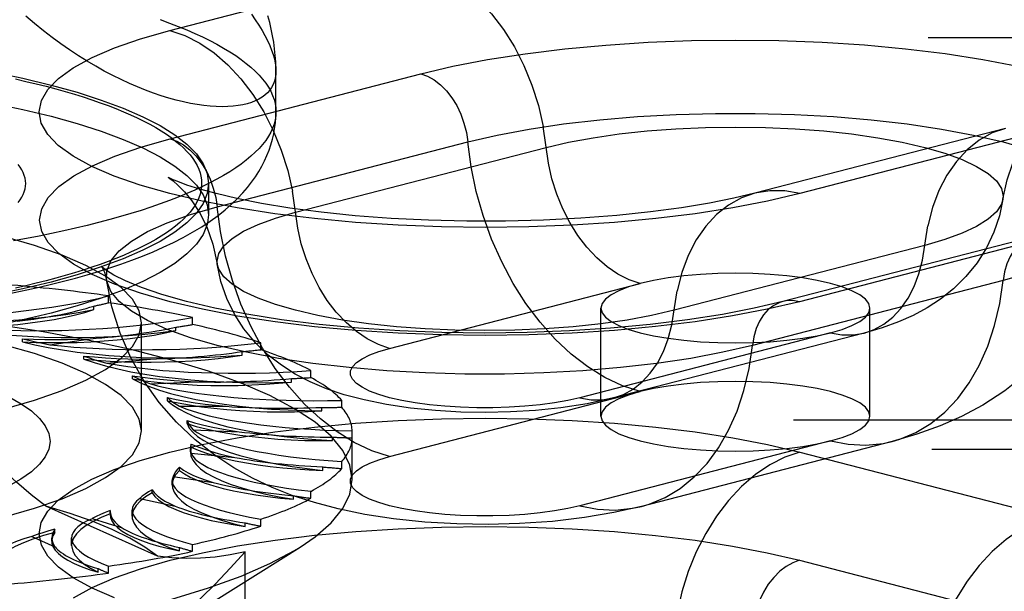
# Model space of a CAD drawing. Header units: inches. Extents: x 0 to 253, y 0 to 164.
# Tile 45 of 97: x 44.495 to 45.41, y 119.383 to 119.914. Entities that reach past the tile are written whole.
import ezdxf

# ---------------------------------------------------------------- set-up
doc = ezdxf.new("R2010")
doc.units = ezdxf.units.IN
doc.header["$LTSCALE"] = 13.939812
doc.header["$MEASUREMENT"] = 0
doc.linetypes.add('HIDDEN', pattern=[0.2, 0.1, -0.1])
doc.layers.get('0').update_dxf_attribs({"linetype": 'CONTINUOUS'})
doc.layers.add('DEFAULT_2', color=8, linetype='HIDDEN')

msp = doc.modelspace()

# ---------------------------------------------------------------- linework, layer by layer
at = {"color": 7, "linetype": 'Continuous'}
msp.add_line((44.73283, 119.82891), (44.73283, 119.86698), dxfattribs=at)
for points in [[(44.73283, 119.8669), (44.73267, 119.8635), (44.73218, 119.86026), (44.73138, 119.85719), (44.73026, 119.85428), (44.72882, 119.85155), (44.72706, 119.849), (44.72499, 119.84663), (44.72261, 119.84444), (44.71993, 119.84244), (44.71694, 119.84063), (44.71366, 119.83902), (44.71008, 119.83761), (44.70622, 119.83641), (44.70208, 119.83542), (44.69767, 119.83464), (44.69299, 119.83409), (44.68805, 119.83376), (44.68286, 119.83365), (44.67743, 119.83378), (44.67177, 119.83415), (44.66588, 119.83477), (44.65977, 119.83563), (44.65346, 119.83674), (44.64694, 119.83811), (44.64024, 119.83974), (44.63336, 119.84163), (44.62632, 119.8438), (44.61912, 119.84623), (44.61179, 119.84894), (44.60432, 119.85193), (44.59673, 119.8552), (44.58903, 119.85876), (44.58122, 119.86262), (44.57333, 119.86677), (44.56537, 119.87121), (44.55734, 119.87595), (44.54927, 119.881), (44.54116, 119.88635), (44.53302, 119.89201), (44.52488, 119.89798), (44.51675, 119.90425), (44.50864, 119.91083), (44.50057, 119.91771)], [(44.73283, 119.8669), (44.73281, 119.86929), (44.73262, 119.87527), (44.73223, 119.88129), (44.73162, 119.88734), (44.7308, 119.89344), (44.72977, 119.89958), (44.72851, 119.90576), (44.72704, 119.91194), (44.72537, 119.91808)], [(44.73283, 119.82891), (44.73263, 119.82509), (44.73206, 119.82129), (44.73109, 119.81748), (44.72974, 119.81369), (44.72801, 119.8099), (44.7259, 119.80613), (44.72341, 119.80237), (44.72053, 119.79864), (44.71728, 119.79492), (44.71366, 119.79123), (44.70966, 119.78756), (44.7053, 119.78392), (44.70056, 119.78031), (44.69547, 119.77673), (44.69001, 119.77319), (44.6842, 119.76969), (44.67803, 119.76623), (44.67152, 119.76281), (44.66466, 119.75944), (44.65747, 119.75611), (44.64994, 119.75284), (44.64208, 119.74961), (44.6339, 119.74644), (44.6254, 119.74333), (44.61659, 119.74028), (44.60747, 119.73729), (44.59805, 119.73436), (44.58835, 119.73149), (44.57835, 119.72869), (44.56807, 119.72596), (44.55753, 119.7233), (44.54671, 119.72071), (44.53564, 119.7182), (44.52432, 119.71576), (44.51275, 119.7134), (44.50096, 119.71112), (44.48893, 119.70892)], [(44.66386, 119.72216), (44.67175, 119.72738), (44.67905, 119.73265), (44.68572, 119.73795), (44.69172, 119.74319), (44.69714, 119.74837), (44.70198, 119.75348), (44.70633, 119.75852), (44.71024, 119.76351), (44.71376, 119.76848), (44.71693, 119.77344), (44.71977, 119.7784), (44.72229, 119.78335), (44.72452, 119.78831), (44.72648, 119.7933), (44.72817, 119.79831), (44.72959, 119.80336), (44.73076, 119.80843), (44.73166, 119.81351), (44.73231, 119.81861), (44.7327, 119.82375), (44.73283, 119.82891)], [(44.46567, 119.65638), (44.47774, 119.65863), (44.48964, 119.66099), (44.50137, 119.66346), (44.51292, 119.66603), (44.5243, 119.66871), (44.5355, 119.67151), (44.54652, 119.67443), (44.55736, 119.67748), (44.56801, 119.68066), (44.57849, 119.68398), (44.58879, 119.68744), (44.59892, 119.69108), (44.60887, 119.69489), (44.61863, 119.69889), (44.62821, 119.70311), (44.63756, 119.70754), (44.64668, 119.71221), (44.65547, 119.71708), (44.66386, 119.72216)], [(44.66928, 119.72574), (44.66905, 119.72405), (44.66524, 119.71486), (44.6589, 119.70577), (44.65007, 119.69682), (44.6388, 119.68806), (44.62514, 119.67952), (44.60916, 119.67126), (44.59095, 119.66331), (44.57059, 119.65573), (44.5482, 119.64853), (44.52388, 119.64177), (44.49776, 119.63548)], [(44.49776, 119.63548), (44.46996, 119.62968), (44.44065, 119.62441), (44.40995, 119.6197), (44.37803, 119.61556), (44.34506, 119.61203), (44.31119, 119.60911)]]:
    msp.add_lwpolyline(points, dxfattribs=at)
at = {"layer": 'DEFAULT_2', "color": 8, "linetype": 'HIDDEN'}
for p, q in [((44.63411, 119.90443), (44.86706, 119.96473)), ((46.73283, 119.89753), (42.55433, 119.89753)), ((44.63442, 119.8039), (44.86737, 119.86419)), ((45.41086, 119.81351), (45.1779, 119.75322)), ((45.4527, 119.81315), (45.21975, 119.75286)), ((44.67819, 119.74059), (44.91114, 119.80088)), ((44.75103, 119.73551), (44.98398, 119.79581)), ((44.67033, 119.76226), (44.67033, 119.73328)), ((44.67033, 119.73328), (44.66928, 119.72574)), ((45.43673, 119.71291), (45.20378, 119.65262)), ((45.45239, 119.71277), (45.21944, 119.65248)), ((45.33578, 119.70475), (45.10283, 119.64446)), ((44.83854, 119.60908), (45.07149, 119.66937)), ((45.40863, 119.67212), (45.17568, 119.61183)), ((44.57738, 119.65149), (44.57738, 119.65792)), ((44.56356, 119.64513), (44.56356, 119.64835)), ((45.03488, 119.54603), (45.03488, 119.64649)), ((45.28488, 119.54603), (45.28488, 119.64649)), ((44.60783, 119.53237), (44.60783, 119.63282)), ((44.65543, 119.63129), (44.65543, 119.63772)), ((44.63969, 119.6256), (44.63969, 119.62881)), ((45.24827, 119.62361), (45.01532, 119.56332)), ((45.27959, 119.62334), (45.04664, 119.56305)), ((44.49723, 119.6152), (44.49723, 119.61812)), ((44.52278, 119.61254), (44.56019, 119.61813)), ((44.71875, 119.60788), (44.71875, 119.61432)), ((44.70157, 119.60294), (44.70157, 119.60616)), ((44.55429, 119.5991), (44.55429, 119.60202)), ((44.57571, 119.59538), (44.61629, 119.5992)), ((44.7654, 119.58199), (44.7654, 119.58842)), ((44.59968, 119.58068), (44.59968, 119.58361)), ((44.61632, 119.5761), (44.65885, 119.57804)), ((44.7473, 119.57785), (44.7473, 119.58106)), ((44.83854, 119.50862), (45.07149, 119.56891)), ((44.63203, 119.56051), (44.63203, 119.56343)), ((44.79397, 119.5544), (44.79397, 119.56083)), ((44.64338, 119.55529), (44.68656, 119.55529)), ((44.7755, 119.55108), (44.7755, 119.55429)), ((46.60783, 119.54242), (42.55433, 119.54242)), ((44.65035, 119.53918), (44.65035, 119.54211)), ((44.65606, 119.53358), (44.69859, 119.53164)), ((44.80359, 119.48723), (44.80359, 119.53237)), ((44.65408, 119.51736), (44.65408, 119.52028)), ((44.78531, 119.52345), (44.78531, 119.52666)), ((45.24827, 119.52316), (45.01532, 119.46287)), ((45.30565, 119.52266), (45.0727, 119.46237)), ((42.55433, 119.51551), (46.60783, 119.51551)), ((44.65408, 119.51736), (44.65333, 119.51287)), ((44.65333, 119.51288), (44.65333, 119.51581)), ((44.65398, 119.51163), (44.69457, 119.50781)), ((45.21975, 119.51279), (45.4527, 119.45249)), ((44.79397, 119.49747), (44.79397, 119.50391)), ((44.64312, 119.4957), (44.64312, 119.49862)), ((44.77644, 119.4958), (44.77644, 119.49901)), ((44.63636, 119.48242), (44.63636, 119.48629)), ((44.63721, 119.4901), (44.67462, 119.48452)), ((44.61778, 119.47486), (44.61778, 119.47779)), ((44.7654, 119.46988), (44.7654, 119.47631)), ((44.60626, 119.46966), (44.63934, 119.46248)), ((44.74915, 119.46897), (44.74915, 119.47218)), ((44.62273, 119.41605), (44.51888, 119.46261)), ((44.57886, 119.4584), (44.57883, 119.45764)), ((44.57883, 119.45472), (44.57883, 119.45764)), ((44.57886, 119.45548), (44.57886, 119.4584)), ((44.59921, 119.45318), (44.59921, 119.45871)), ((44.56205, 119.45092), (44.58982, 119.44236)), ((44.57886, 119.45548), (44.57883, 119.45471)), ((44.70427, 119.44377), (44.70427, 119.44699)), ((44.71875, 119.44398), (44.71875, 119.45042)), ((44.52752, 119.43814), (44.52752, 119.44106)), ((44.50595, 119.43445), (44.52754, 119.42477)), ((44.52449, 119.43001), (44.52449, 119.43293)), ((44.54301, 119.42606), (44.54301, 119.43302)), ((44.6082, 119.33254), (44.75539, 119.42451)), ((44.64317, 119.42097), (44.64317, 119.42419)), ((44.65543, 119.42058), (44.65543, 119.42701)), ((44.7043, 119.02889), (44.7043, 119.42008)), ((45.21944, 119.41225), (45.45239, 119.35196)), ((44.5677, 119.40127), (44.5677, 119.40448)), ((44.57738, 119.40038), (44.57738, 119.40681))]:
    msp.add_line(p, q, dxfattribs=at)
for points in [[(44.86706, 119.96473), (44.8811, 119.95995), (44.89494, 119.95295), (44.90838, 119.94383), (44.92124, 119.93272), (44.93333, 119.91978), (44.94448, 119.90519), (44.95453, 119.88915), (44.96334, 119.8719), (44.97079, 119.85367), (44.97676, 119.83474), (44.98118, 119.81536)], [(44.6254, 119.91448), (44.6339, 119.91137), (44.64208, 119.9082), (44.64994, 119.90497), (44.65747, 119.9017), (44.66466, 119.89837), (44.67152, 119.895), (44.67803, 119.89158), (44.6842, 119.88812), (44.69001, 119.88462), (44.69547, 119.88108), (44.70056, 119.8775), (44.7053, 119.87389), (44.70966, 119.87025), (44.71366, 119.86659), (44.71728, 119.86289), (44.72053, 119.85917), (44.72341, 119.85544), (44.7259, 119.85168), (44.72801, 119.84791), (44.72974, 119.84412), (44.73109, 119.84033), (44.73206, 119.83652), (44.73263, 119.83272), (44.73283, 119.82891)], [(44.71008, 119.91957), (44.71366, 119.91438), (44.71694, 119.90934), (44.71993, 119.90444), (44.72261, 119.89968), (44.72499, 119.89506), (44.72706, 119.89059), (44.72882, 119.88626), (44.73026, 119.88208), (44.73138, 119.87806), (44.73218, 119.87418), (44.73267, 119.87046), (44.73283, 119.8669)], [(45.21975, 119.75286), (45.18977, 119.74582), (45.15745, 119.73961), (45.12258, 119.73419), (45.08579, 119.72967), (45.04752, 119.72612), (45.00809, 119.72355), (44.96786, 119.722), (44.92723, 119.72147), (44.8866, 119.72198), (44.84636, 119.72352), (44.80691, 119.72607), (44.7686, 119.72961), (44.73183, 119.73411), (44.69693, 119.73952), (44.66426, 119.74579), (44.63411, 119.75286), (44.60681, 119.76066), (44.58257, 119.76912), (44.56168, 119.77815), (44.54429, 119.78767), (44.53061, 119.79758), (44.52074, 119.80779), (44.51481, 119.81821), (44.51282, 119.82872), (44.51487, 119.83924), (44.52086, 119.84965), (44.53078, 119.85986), (44.54451, 119.86976), (44.56199, 119.87929), (44.58292, 119.88831), (44.60692, 119.89667), (44.63411, 119.90443)], [(44.63411, 119.90443), (44.64815, 119.89966), (44.66199, 119.89266), (44.67543, 119.88354), (44.68829, 119.87243), (44.70038, 119.85949), (44.71153, 119.84489), (44.72158, 119.82886), (44.73039, 119.8116), (44.73784, 119.79338), (44.74381, 119.77444), (44.74823, 119.75506)], [(44.86737, 119.86419), (44.89732, 119.87122), (44.92961, 119.87743), (44.96444, 119.88284), (45.00119, 119.88736), (45.03942, 119.89091), (45.07881, 119.89347), (45.119, 119.89502), (45.15958, 119.89555), (45.20017, 119.89504), (45.24037, 119.8935), (45.27978, 119.89095), (45.31805, 119.88741), (45.35478, 119.88292), (45.38965, 119.87752), (45.42228, 119.87125)], [(44.17033, 119.89167), (44.20609, 119.89133), (44.24148, 119.89035), (44.27661, 119.88871), (44.31119, 119.88642), (44.34506, 119.88351), (44.37803, 119.87997), (44.40995, 119.87584), (44.44065, 119.87112), (44.46996, 119.86585), (44.49776, 119.86006), (44.52388, 119.85376), (44.5482, 119.847), (44.57059, 119.83981), (44.59095, 119.83222), (44.60916, 119.82428), (44.62514, 119.81602), (44.6388, 119.80748), (44.65007, 119.79872), (44.6589, 119.78976), (44.66524, 119.78067), (44.66905, 119.77149), (44.67033, 119.76226)], [(44.17033, 119.86269), (44.20609, 119.86236), (44.24148, 119.86137), (44.27661, 119.85973), (44.31119, 119.85745), (44.34506, 119.85453), (44.37803, 119.85099), (44.40995, 119.84686), (44.44065, 119.84215), (44.46996, 119.83688), (44.49776, 119.83108), (44.52388, 119.82478), (44.5482, 119.81802), (44.57059, 119.81083), (44.59095, 119.80324), (44.60916, 119.7953), (44.62514, 119.78704), (44.6388, 119.7785), (44.65007, 119.76974), (44.6589, 119.76079), (44.66524, 119.7517), (44.66905, 119.74251), (44.67033, 119.73328)], [(44.49083, 119.85938), (44.50054, 119.85718), (44.51003, 119.85491), (44.51928, 119.85257), (44.5283, 119.85018), (44.53707, 119.84772), (44.54559, 119.84521), (44.55385, 119.84264), (44.56185, 119.84001), (44.56958, 119.83733), (44.57703, 119.8346), (44.58421, 119.83182), (44.5911, 119.82899), (44.59771, 119.82612), (44.60402, 119.8232), (44.61004, 119.82024), (44.61575, 119.81724), (44.62116, 119.81421), (44.62626, 119.81114), (44.63105, 119.80803), (44.63552, 119.80489), (44.63967, 119.80173), (44.6435, 119.79853), (44.64701, 119.79531), (44.65019, 119.79207), (44.65304, 119.78881), (44.65556, 119.78553), (44.65775, 119.78224), (44.6596, 119.77893), (44.66112, 119.77561), (44.6623, 119.77228), (44.66315, 119.76894), (44.66366, 119.7656), (44.66383, 119.76226), (44.66366, 119.75891), (44.66315, 119.75557), (44.6623, 119.75224), (44.66112, 119.74891), (44.6596, 119.74558), (44.65775, 119.74228), (44.65556, 119.73898), (44.65304, 119.7357), (44.65019, 119.73244), (44.64701, 119.7292), (44.6435, 119.72598), (44.63967, 119.72279), (44.63552, 119.71962), (44.63105, 119.71648), (44.62626, 119.71338), (44.62116, 119.71031), (44.61575, 119.70727), (44.61004, 119.70427), (44.60402, 119.70131), (44.59771, 119.69839), (44.5911, 119.69552), (44.58421, 119.69269), (44.57703, 119.68991), (44.56958, 119.68718), (44.56185, 119.6845), (44.55385, 119.68188), (44.54559, 119.6793), (44.53707, 119.67679), (44.5283, 119.67434), (44.51928, 119.67194), (44.51003, 119.66961), (44.50054, 119.66734), (44.49083, 119.66513)], [(44.86737, 119.86419), (44.87368, 119.86194), (44.87985, 119.8585), (44.88577, 119.85395), (44.89132, 119.84836), (44.89637, 119.84187), (44.90083, 119.8346), (44.90461, 119.8267), (44.90762, 119.81833), (44.90981, 119.80966), (44.91114, 119.80088)], [(44.91114, 119.80088), (44.9385, 119.80726), (44.96829, 119.81286), (45.00018, 119.81762), (45.03382, 119.8215), (45.06884, 119.82444), (45.10485, 119.82643), (45.14147, 119.82742), (45.17829, 119.82742), (45.21491, 119.82643), (45.25093, 119.82444), (45.28595, 119.8215), (45.31959, 119.81762), (45.35148, 119.81286), (45.38126, 119.80726), (45.40863, 119.80088), (45.43327, 119.7938), (45.45491, 119.78609), (45.47332, 119.77783), (45.4883, 119.76913), (45.49968, 119.76006), (45.50733, 119.75074), (45.51118, 119.74126), (45.51141, 119.73308)], [(45.40846, 119.74783), (45.41228, 119.76557), (45.41777, 119.78113), (45.42433, 119.79444), (45.43126, 119.8053), (45.4378, 119.8136), (45.44358, 119.81974), (45.44826, 119.82398), (45.45168, 119.82667), (45.4536, 119.828)], [(45.07149, 119.66937), (45.06099, 119.67294), (45.05063, 119.67818), (45.04057, 119.68501), (45.03094, 119.69332), (45.02189, 119.70301), (45.01355, 119.71393), (45.00602, 119.72594), (44.99943, 119.73885), (44.99386, 119.75249), (44.98938, 119.76666), (44.98608, 119.78117), (44.98118, 119.81536)], [(44.98398, 119.79581), (45.00478, 119.80062), (45.02753, 119.80479), (45.05195, 119.80829), (45.07772, 119.81105), (45.10453, 119.81305), (45.13203, 119.81426), (45.15988, 119.81466), (45.18774, 119.81426), (45.21524, 119.81305), (45.24204, 119.81105), (45.26782, 119.80829), (45.29223, 119.80479), (45.31498, 119.80062), (45.33578, 119.79581), (45.35437, 119.79042), (45.37052, 119.78453), (45.38401, 119.77821), (45.39468, 119.77154), (45.40241, 119.76461), (45.40708, 119.75749), (45.40864, 119.75028), (45.40846, 119.74783)], [(45.41086, 119.81351), (45.39852, 119.80919), (45.38643, 119.80251), (45.37528, 119.79369), (45.36523, 119.78285), (45.35642, 119.77016), (45.34898, 119.75579), (45.343, 119.73995), (45.33858, 119.72285)], [(45.21944, 119.65248), (45.18949, 119.64545), (45.15721, 119.63925), (45.12238, 119.63384), (45.08562, 119.62932), (45.04739, 119.62577), (45.00801, 119.6232), (44.96782, 119.62165), (44.92723, 119.62112), (44.88664, 119.62164), (44.84645, 119.62317), (44.80703, 119.62572), (44.76876, 119.62926), (44.73203, 119.63376), (44.69717, 119.63916), (44.66454, 119.64542), (44.63442, 119.65248), (44.60714, 119.66028), (44.58293, 119.66872), (44.56206, 119.67775), (44.54469, 119.68725), (44.53103, 119.69716), (44.52116, 119.70736), (44.51524, 119.71776), (44.51326, 119.72827), (44.5153, 119.73877), (44.52128, 119.74917), (44.5312, 119.75937), (44.54491, 119.76926), (44.56237, 119.77878), (44.58328, 119.78779), (44.60725, 119.79615), (44.63442, 119.8039)], [(44.63442, 119.8039), (44.64072, 119.80165), (44.6469, 119.79821), (44.65282, 119.79365), (44.65836, 119.78807), (44.66342, 119.78158), (44.66788, 119.77431), (44.67166, 119.76641), (44.67467, 119.75804), (44.67686, 119.74937), (44.67819, 119.74059)], [(45.07149, 119.56891), (45.05497, 119.57434), (45.03861, 119.58203), (45.0226, 119.59189), (45.0071, 119.60382), (44.99227, 119.6177), (44.97827, 119.63337), (44.96525, 119.65069), (44.95333, 119.66946), (44.94265, 119.68949), (44.93331, 119.71057), (44.92541, 119.73248), (44.91905, 119.75499), (44.91427, 119.77787), (44.91114, 119.80088)], [(44.49325, 119.74467), (44.49512, 119.74715), (44.49671, 119.74965), (44.49801, 119.75216), (44.49902, 119.75467), (44.49975, 119.7572), (44.50018, 119.75973), (44.50033, 119.76226), (44.50018, 119.76479), (44.49975, 119.76732), (44.49902, 119.76984), (44.49801, 119.77236), (44.49671, 119.77486), (44.49512, 119.77736), (44.49325, 119.77985)], [(44.63732, 119.76582), (44.63597, 119.76643), (44.6331, 119.76782), (44.63264, 119.76807), (44.63421, 119.76703), (44.63745, 119.7646), (44.64213, 119.7605), (44.64796, 119.7545), (44.65463, 119.74628), (44.66175, 119.73543), (44.66856, 119.72196), (44.67433, 119.70597), (44.67835, 119.68754)], [(44.67033, 119.76226), (44.66905, 119.75302), (44.66524, 119.74384), (44.6589, 119.73475), (44.65007, 119.7258), (44.6388, 119.71703), (44.62514, 119.7085), (44.60916, 119.70024), (44.59095, 119.69229), (44.57059, 119.68471), (44.5482, 119.67751), (44.52388, 119.67075), (44.49776, 119.66446), (44.46996, 119.65866), (44.44065, 119.65339), (44.40995, 119.64868), (44.37803, 119.64454), (44.34506, 119.64101), (44.31119, 119.63809)], [(45.1779, 119.75322), (45.15853, 119.74861), (45.13584, 119.74408), (45.1098, 119.73976), (45.08087, 119.73587), (45.04954, 119.73257), (45.01627, 119.72999), (44.98162, 119.72821), (44.9461, 119.72729), (44.91028, 119.72725), (44.8747, 119.72811), (44.83991, 119.72984), (44.80648, 119.73238), (44.77489, 119.73564), (44.74574, 119.73951), (44.7194, 119.74383), (44.69648, 119.74837), (44.67745, 119.75284), (44.66206, 119.75708), (44.65018, 119.76087), (44.64157, 119.76405), (44.63732, 119.76582)], [(44.83854, 119.60908), (44.82803, 119.61265), (44.81768, 119.61789), (44.80761, 119.62471), (44.79799, 119.63303), (44.78894, 119.64272), (44.7806, 119.65364), (44.77307, 119.66564), (44.76648, 119.67856), (44.7609, 119.6922), (44.75643, 119.70637), (44.75313, 119.72088), (44.74823, 119.75506)], [(45.1779, 119.75322), (45.16557, 119.7489), (45.15348, 119.74222), (45.14233, 119.73339), (45.13228, 119.72256), (45.12347, 119.70987), (45.11602, 119.6955), (45.11005, 119.67965), (45.10563, 119.66256)], [(45.21975, 119.75286), (45.20571, 119.75535), (45.19187, 119.75552), (45.1779, 119.75322)], [(44.60783, 119.63282), (44.6057, 119.64392), (44.59942, 119.65491), (44.58897, 119.66569), (44.57452, 119.67616), (44.55615, 119.6862), (44.53409, 119.69573), (44.50851, 119.70465), (44.47969, 119.71289), (44.44786, 119.72035), (44.41339, 119.72697), (44.37656, 119.73268), (44.33775, 119.73744), (44.29732, 119.74118), (44.25568, 119.74388), (44.21341, 119.7455), (44.17033, 119.74606)], [(44.5754, 119.67278), (44.57563, 119.68097), (44.57948, 119.69045), (44.58714, 119.69977), (44.59852, 119.70884), (44.61349, 119.71754), (44.6319, 119.7258), (44.65355, 119.73351), (44.67819, 119.74059)], [(44.83854, 119.50862), (44.82202, 119.51405), (44.80566, 119.52174), (44.78965, 119.5316), (44.77415, 119.54353), (44.75932, 119.5574), (44.74532, 119.57308), (44.73229, 119.59039), (44.72038, 119.60916), (44.70969, 119.62919), (44.70036, 119.65027), (44.69246, 119.67219), (44.68609, 119.6947), (44.68132, 119.71758), (44.67819, 119.74059)], [(45.40846, 119.74783), (45.40524, 119.73231), (45.40014, 119.71714), (45.39321, 119.70252), (45.38453, 119.68872), (45.37411, 119.6758), (45.36251, 119.66437), (45.35054, 119.65484), (45.33808, 119.6467), (45.32511, 119.63972), (45.31132, 119.63362), (45.29619, 119.62816), (45.27959, 119.62334)], [(45.40846, 119.74783), (45.40708, 119.74307), (45.40241, 119.73595), (45.39468, 119.72901), (45.38401, 119.72234), (45.37052, 119.71602), (45.35437, 119.71014), (45.33578, 119.70475)], [(44.67835, 119.68754), (44.67817, 119.68999), (44.67973, 119.69719), (44.68441, 119.70431), (44.69213, 119.71125), (44.7028, 119.71792), (44.7163, 119.72424), (44.73244, 119.73013), (44.75103, 119.73551)], [(45.51141, 119.73308), (45.50574, 119.70556), (45.49675, 119.67862), (45.48444, 119.65259), (45.46906, 119.62813), (45.45069, 119.60543), (45.43051, 119.58569), (45.41013, 119.5696), (45.38974, 119.55643), (45.37, 119.54591), (45.35001, 119.53709), (45.3285, 119.52931), (45.30565, 119.52266)], [(45.51141, 119.73308), (45.51118, 119.73173), (45.50733, 119.72226), (45.49968, 119.71293), (45.4883, 119.70387), (45.47332, 119.69517), (45.45491, 119.68691), (45.43327, 119.6792), (45.40863, 119.67212)], [(45.27959, 119.62334), (45.28882, 119.62658), (45.29787, 119.63158), (45.30622, 119.63818), (45.31374, 119.64629), (45.32034, 119.65579), (45.32591, 119.66655), (45.33038, 119.67841), (45.33369, 119.6912), (45.33858, 119.72285)], [(45.43673, 119.71291), (45.43399, 119.71206), (45.42845, 119.70934), (45.4234, 119.70547), (45.41893, 119.70051), (45.41516, 119.69456), (45.41214, 119.68775), (45.40995, 119.68022), (45.40863, 119.67212)], [(44.57895, 119.67918), (44.57536, 119.68148), (44.57158, 119.68433), (44.57049, 119.68536), (44.5714, 119.68411), (44.5735, 119.67996), (44.5754, 119.67278)], [(45.10283, 119.64446), (45.08203, 119.63965), (45.05928, 119.63547), (45.03486, 119.63198), (45.00909, 119.62921), (44.98229, 119.62722), (44.95478, 119.62601), (44.92693, 119.6256), (44.89908, 119.62601), (44.87158, 119.62722), (44.84477, 119.62921), (44.819, 119.63198), (44.79458, 119.63547), (44.77183, 119.63965), (44.75103, 119.64446), (44.73244, 119.64984), (44.7163, 119.65573), (44.7028, 119.66205), (44.69213, 119.66872), (44.68441, 119.67566), (44.67973, 119.68278), (44.67835, 119.68754)], [(45.04664, 119.56305), (45.0221, 119.55766), (44.99773, 119.55389), (44.97411, 119.55145), (44.95081, 119.55006), (44.92769, 119.54959), (44.9046, 119.55), (44.88107, 119.55135), (44.85798, 119.55366), (44.83552, 119.55698), (44.81471, 119.56121), (44.79634, 119.56609), (44.77976, 119.57167), (44.76474, 119.57798), (44.75084, 119.58518), (44.73788, 119.59341), (44.7256, 119.60295), (44.71377, 119.61435), (44.70316, 119.62721), (44.69434, 119.6409), (44.68719, 119.65557), (44.6818, 119.6712), (44.67835, 119.68754)], [(45.20378, 119.65262), (45.17728, 119.64639), (45.14774, 119.64067), (45.11532, 119.63558), (45.08049, 119.63125), (45.04376, 119.6278), (45.00556, 119.62529), (44.9664, 119.62376), (44.92674, 119.62325), (44.88708, 119.62377), (44.84791, 119.62531), (44.8097, 119.62783), (44.77296, 119.6313), (44.73811, 119.63564), (44.70567, 119.64075), (44.676, 119.64651), (44.64962, 119.65274), (44.62677, 119.65925), (44.60789, 119.66572), (44.59314, 119.67182), (44.58237, 119.6772), (44.57895, 119.67918)], [(45.15988, 119.67884), (45.14357, 119.67857), (45.12753, 119.67774), (45.11205, 119.67638), (45.09738, 119.67451), (45.08379, 119.67216), (45.07149, 119.66937)], [(45.28488, 119.64649), (45.28381, 119.65071), (45.28062, 119.65486), (45.27537, 119.65887), (45.26814, 119.66267), (45.25905, 119.66619), (45.24827, 119.66937), (45.23598, 119.67216), (45.22238, 119.67451), (45.20772, 119.67638), (45.19224, 119.67774), (45.1762, 119.67857), (45.15988, 119.67884)], [(45.17568, 119.61183), (45.14831, 119.60545), (45.11852, 119.59985), (45.08663, 119.59508), (45.053, 119.59121), (45.01798, 119.58826), (44.98196, 119.58628), (44.94534, 119.58528), (44.90852, 119.58528), (44.8719, 119.58628), (44.83588, 119.58826), (44.80086, 119.59121), (44.76723, 119.59508), (44.73534, 119.59985), (44.70555, 119.60545), (44.67819, 119.61183), (44.65355, 119.61891), (44.6319, 119.62662), (44.61349, 119.63487), (44.59852, 119.64358), (44.58714, 119.65264), (44.57948, 119.66196), (44.57563, 119.67144), (44.5754, 119.67278)], [(45.0727, 119.46237), (45.04686, 119.45651), (45.01951, 119.45189), (44.98976, 119.44842), (44.95922, 119.44632), (44.93008, 119.44559), (44.9011, 119.44606), (44.87118, 119.44781), (44.84223, 119.45082), (44.81549, 119.45491), (44.79084, 119.45998), (44.76857, 119.46584), (44.74805, 119.47253), (44.72922, 119.47995), (44.71122, 119.4884), (44.6936, 119.4982), (44.676, 119.50979), (44.65782, 119.52408), (44.64033, 119.54064), (44.62443, 119.55894), (44.61023, 119.57899), (44.59809, 119.60047), (44.58811, 119.62336), (44.58047, 119.64756), (44.5754, 119.67278)], [(45.07149, 119.66937), (45.06064, 119.66616), (45.05163, 119.66267), (45.04441, 119.65887), (45.03914, 119.65486), (45.03597, 119.65071), (45.03488, 119.64649)], [(45.30565, 119.52266), (45.31266, 119.52473), (45.32749, 119.53093), (45.34149, 119.53936), (45.35452, 119.54993), (45.36644, 119.56254), (45.37712, 119.57704), (45.38646, 119.59328), (45.39435, 119.61111), (45.40072, 119.63033), (45.40549, 119.65073), (45.40863, 119.67212)], [(45.04664, 119.56305), (45.05587, 119.56628), (45.06492, 119.57129), (45.07327, 119.57789), (45.08079, 119.586), (45.08738, 119.5955), (45.09296, 119.60626), (45.09743, 119.61812), (45.10074, 119.63091), (45.10563, 119.66256)], [(44.80359, 119.48723), (44.80142, 119.50077), (44.79495, 119.51421), (44.78421, 119.52747), (44.76928, 119.54045), (44.75025, 119.55307), (44.72726, 119.56524), (44.70047, 119.57688), (44.67006, 119.5879), (44.63623, 119.59824), (44.59922, 119.60782), (44.55928, 119.61657), (44.51669, 119.62445), (44.47173, 119.63138), (44.4247, 119.63733), (44.37595, 119.64225), (44.32578, 119.64612), (44.27456, 119.6489), (44.22262, 119.65057), (44.17033, 119.65113)], [(45.20378, 119.65262), (45.20104, 119.65176), (45.1955, 119.64905), (45.19044, 119.64517), (45.18598, 119.64021), (45.18221, 119.63427), (45.17919, 119.62746), (45.177, 119.61993), (45.17568, 119.61183)], [(45.21944, 119.65248), (45.21314, 119.6535), (45.20696, 119.65326), (45.20378, 119.65262)], [(44.60783, 119.53237), (44.6057, 119.54346), (44.59942, 119.55446), (44.58897, 119.56524), (44.57452, 119.5757), (44.55615, 119.58574), (44.53409, 119.59528), (44.50851, 119.6042), (44.47969, 119.61243), (44.44786, 119.61989), (44.41339, 119.62652), (44.37656, 119.63223), (44.33775, 119.63698), (44.29732, 119.64072), (44.25568, 119.64342), (44.21341, 119.64505), (44.17033, 119.6456)], [(44.35535, 119.63856), (44.36997, 119.63698), (44.38493, 119.63571), (44.40028, 119.63475), (44.41587, 119.63411), (44.43161, 119.63379), (44.4474, 119.6338), (44.46313, 119.63413), (44.47872, 119.63479), (44.49404, 119.63576), (44.50903, 119.63705), (44.52356, 119.63865), (44.53756, 119.64053), (44.55088, 119.64269), (44.56356, 119.64513)], [(44.43024, 119.62848), (44.44308, 119.62856), (44.45578, 119.62888), (44.46838, 119.62947), (44.48076, 119.6303), (44.49285, 119.63138), (44.50458, 119.6327), (44.51588, 119.63426), (44.52667, 119.63604), (44.5369, 119.63803), (44.5465, 119.64021), (44.55537, 119.64258), (44.56356, 119.64513)], [(45.03488, 119.64649), (45.03597, 119.64227), (45.03914, 119.63812), (45.04441, 119.63411), (45.05163, 119.63032), (45.06072, 119.6268), (45.07149, 119.62361), (45.0838, 119.62083), (45.09738, 119.61847), (45.11205, 119.6166), (45.12753, 119.61524), (45.14343, 119.61442), (45.15988, 119.61414)], [(45.24827, 119.62361), (45.25905, 119.6268), (45.26814, 119.63032), (45.27537, 119.63411), (45.28062, 119.63812), (45.28381, 119.64227), (45.28488, 119.64649)], [(44.17033, 119.51959), (44.21341, 119.52014), (44.25568, 119.52177), (44.29732, 119.52447), (44.33775, 119.52821), (44.37656, 119.53296), (44.41339, 119.53867), (44.44786, 119.5453), (44.47969, 119.55275), (44.50851, 119.56099), (44.53409, 119.56991), (44.55615, 119.57945), (44.57452, 119.58949), (44.58897, 119.59995), (44.59942, 119.61073), (44.6057, 119.62172), (44.60783, 119.63282)], [(44.43024, 119.62848), (44.44357, 119.62627), (44.45745, 119.62435), (44.47192, 119.62271), (44.48685, 119.62138), (44.50214, 119.62036), (44.51769, 119.61966), (44.53341, 119.61928), (44.5492, 119.61922), (44.56495, 119.6195), (44.58057, 119.62009), (44.59596, 119.62101), (44.61101, 119.62224), (44.62557, 119.62377), (44.63969, 119.6256)], [(44.49723, 119.6152), (44.50992, 119.61469), (44.52265, 119.61444), (44.53545, 119.61445), (44.5482, 119.61471), (44.56084, 119.61524), (44.57328, 119.61601), (44.58544, 119.61704), (44.59727, 119.6183), (44.60867, 119.6198), (44.61959, 119.62152), (44.62992, 119.62345), (44.63969, 119.6256)], [(45.15988, 119.61414), (45.17633, 119.61442), (45.19224, 119.61524), (45.20771, 119.6166), (45.22238, 119.61847), (45.23586, 119.62081), (45.24827, 119.62361)], [(45.24827, 119.62361), (45.25878, 119.62175), (45.26914, 119.62163), (45.27959, 119.62334)], [(44.49723, 119.6152), (44.50887, 119.61242), (44.52125, 119.6099), (44.53441, 119.60764), (44.54822, 119.60565), (44.56259, 119.60396), (44.57744, 119.60257), (44.59266, 119.60149), (44.60817, 119.60073), (44.62387, 119.60029), (44.63965, 119.60018), (44.65541, 119.60039), (44.67106, 119.60092), (44.68643, 119.60177), (44.70157, 119.60294)], [(44.49725, 119.61812), (44.50771, 119.61768), (44.5182, 119.61742), (44.52873, 119.61734), (44.53927, 119.61743), (44.54974, 119.61769), (44.56019, 119.61813)], [(44.49725, 119.61812), (44.5033, 119.61662), (44.50957, 119.61519), (44.51606, 119.61383), (44.52278, 119.61254)], [(45.0727, 119.46237), (45.07971, 119.46444), (45.09454, 119.47064), (45.10854, 119.47907), (45.12157, 119.48964), (45.13348, 119.50224), (45.14417, 119.51674), (45.1535, 119.53299), (45.1614, 119.55082), (45.16777, 119.57003), (45.17254, 119.59044), (45.17568, 119.61183)], [(44.55429, 119.5991), (44.56645, 119.59803), (44.57882, 119.59721), (44.59143, 119.59665), (44.60416, 119.59633), (44.61696, 119.59628), (44.62973, 119.59648), (44.6424, 119.59695), (44.65489, 119.59766), (44.66713, 119.59862), (44.67904, 119.59983), (44.69051, 119.60127), (44.70157, 119.60294)], [(45.01532, 119.56332), (45.00401, 119.56073), (44.99172, 119.55853), (44.97835, 119.55671), (44.96422, 119.55532), (44.94956, 119.55438), (44.93457, 119.55391), (44.91946, 119.55391), (44.90446, 119.55437), (44.8898, 119.55531), (44.87567, 119.55669), (44.86229, 119.55851), (44.84985, 119.56073), (44.83855, 119.56332), (44.82852, 119.56625), (44.81995, 119.56947), (44.81293, 119.57293), (44.80758, 119.57659), (44.80397, 119.58038), (44.80216, 119.58427), (44.80216, 119.58818), (44.804, 119.59206), (44.80762, 119.59585), (44.81301, 119.59951), (44.82003, 119.60297), (44.82853, 119.60615), (44.83854, 119.60908)], [(44.55429, 119.5991), (44.56389, 119.59584), (44.57439, 119.5928), (44.58583, 119.58998), (44.5981, 119.58741), (44.61112, 119.5851), (44.62481, 119.58306), (44.63908, 119.58132), (44.65384, 119.57987), (44.669, 119.57873), (44.68446, 119.57791), (44.70013, 119.57741), (44.7159, 119.57723), (44.7316, 119.57737), (44.7473, 119.57785)], [(44.55431, 119.60202), (44.55926, 119.60027), (44.56447, 119.59858), (44.56996, 119.59695), (44.57571, 119.59538)], [(44.55431, 119.60202), (44.56432, 119.60112), (44.57447, 119.60039), (44.58479, 119.59984), (44.59522, 119.59945), (44.60572, 119.59924), (44.61629, 119.5992)], [(44.59968, 119.58068), (44.60695, 119.57704), (44.61526, 119.57358), (44.62463, 119.57029), (44.63498, 119.5672), (44.64626, 119.56434), (44.65837, 119.56172), (44.67125, 119.55936), (44.68482, 119.55727), (44.69899, 119.55547), (44.71366, 119.55396), (44.72876, 119.55276), (44.74416, 119.55188), (44.75973, 119.55132), (44.7755, 119.55108)], [(44.59968, 119.58068), (44.61094, 119.57908), (44.62257, 119.57772), (44.63461, 119.5766), (44.64694, 119.57572), (44.65951, 119.57509), (44.67222, 119.57472), (44.685, 119.5746), (44.69779, 119.57474), (44.71049, 119.57514), (44.72303, 119.5758), (44.73528, 119.5767), (44.7473, 119.57785)], [(44.5997, 119.58361), (44.6034, 119.58166), (44.6074, 119.57976), (44.61171, 119.57791), (44.61632, 119.5761)], [(44.5997, 119.58361), (44.60895, 119.58227), (44.61846, 119.5811), (44.62825, 119.58008), (44.63826, 119.57923), (44.64846, 119.57855), (44.65885, 119.57804)], [(45.15988, 119.57839), (45.14357, 119.57811), (45.12753, 119.57728), (45.11205, 119.57592), (45.09738, 119.57405), (45.08379, 119.5717), (45.07149, 119.56891)], [(45.28488, 119.54603), (45.28381, 119.55026), (45.28062, 119.55441), (45.27537, 119.55842), (45.26814, 119.56221), (45.25905, 119.56573), (45.24827, 119.56891), (45.23598, 119.5717), (45.22238, 119.57405), (45.20772, 119.57592), (45.19224, 119.57728), (45.1762, 119.57811), (45.15988, 119.57839)], [(45.07149, 119.56891), (45.06064, 119.5657), (45.05163, 119.56221), (45.04441, 119.55841), (45.03914, 119.55441), (45.03597, 119.55026), (45.03488, 119.54603)], [(44.48432, 119.56426), (44.49596, 119.55773), (44.50559, 119.55099), (44.51313, 119.54408), (44.51855, 119.53704), (44.52181, 119.52991), (44.5229, 119.52274), (44.52181, 119.51557), (44.51854, 119.50844), (44.51311, 119.5014), (44.50557, 119.49449), (44.49593, 119.48775), (44.48429, 119.48123)], [(44.63203, 119.56051), (44.63674, 119.55659), (44.6426, 119.55281), (44.64962, 119.54915), (44.65775, 119.54564), (44.66693, 119.54232), (44.6771, 119.53919), (44.68821, 119.53629), (44.70016, 119.53362), (44.71291, 119.53121), (44.72635, 119.52907), (44.74041, 119.52721), (44.75499, 119.52565), (44.76994, 119.52439), (44.78531, 119.52345)], [(44.63203, 119.56051), (44.64204, 119.55842), (44.65258, 119.55656), (44.66368, 119.55491), (44.67524, 119.55349), (44.68719, 119.55231), (44.69946, 119.55137), (44.71198, 119.55068), (44.72466, 119.55025), (44.73743, 119.55007), (44.75022, 119.55015), (44.76289, 119.55049), (44.7755, 119.55108)], [(44.63204, 119.56343), (44.63438, 119.56134), (44.63705, 119.55929), (44.64004, 119.55727), (44.64338, 119.55529)], [(44.63204, 119.56343), (44.64026, 119.5617), (44.64884, 119.56011), (44.6578, 119.55867), (44.66709, 119.55739), (44.67667, 119.55626), (44.68656, 119.55529)], [(45.01532, 119.56332), (45.02583, 119.56146), (45.03618, 119.56133), (45.04664, 119.56305)], [(44.51888, 119.46261), (44.50536, 119.47318), (44.4918, 119.48471), (44.47823, 119.49717), (44.46456, 119.5106), (44.45071, 119.52504), (44.4367, 119.54046)], [(44.58292, 119.37734), (44.56199, 119.38636), (44.54451, 119.39588), (44.53078, 119.40579), (44.52086, 119.41599), (44.51487, 119.42641), (44.51282, 119.43692), (44.51481, 119.44744), (44.52074, 119.45785), (44.53061, 119.46806), (44.54429, 119.47798), (44.56168, 119.4875), (44.58257, 119.49653), (44.60681, 119.50498), (44.63411, 119.51279), (44.66426, 119.51985), (44.69693, 119.52613), (44.73183, 119.53153), (44.7686, 119.53603), (44.80691, 119.53957), (44.84636, 119.54213), (44.8866, 119.54366), (44.92723, 119.54418), (44.96786, 119.54365), (45.00809, 119.5421), (45.04752, 119.53953), (45.08579, 119.53598), (45.12259, 119.53145), (45.15745, 119.52604), (45.18977, 119.51982), (45.21975, 119.51279)], [(44.65035, 119.53918), (44.65236, 119.53511), (44.65559, 119.53113), (44.66006, 119.52721), (44.66571, 119.52339), (44.67252, 119.5197), (44.68044, 119.51617), (44.68942, 119.51281), (44.69941, 119.50964), (44.71034, 119.5067), (44.72214, 119.50398), (44.73474, 119.50152), (44.74805, 119.49933), (44.76194, 119.49742), (44.77644, 119.4958)], [(44.65035, 119.53918), (44.65881, 119.53668), (44.66794, 119.53437), (44.67777, 119.53225), (44.6882, 119.53033), (44.69917, 119.52863), (44.71063, 119.52716), (44.72249, 119.52592), (44.73469, 119.52492), (44.74715, 119.52417), (44.75979, 119.52367), (44.7725, 119.52343), (44.78531, 119.52345)], [(44.65036, 119.5421), (44.65126, 119.53995), (44.65251, 119.53781), (44.65411, 119.53568), (44.65606, 119.53358)], [(44.65036, 119.5421), (44.65729, 119.54003), (44.66468, 119.53808), (44.67253, 119.53626), (44.68082, 119.53458), (44.6895, 119.53304), (44.69859, 119.53164)], [(45.03488, 119.54603), (45.03597, 119.54181), (45.03914, 119.53766), (45.04441, 119.53366), (45.05163, 119.52986), (45.06072, 119.52634), (45.07149, 119.52316), (45.0838, 119.52037), (45.09738, 119.51802), (45.11205, 119.51615), (45.12753, 119.51478), (45.14343, 119.51397), (45.15988, 119.51368)], [(45.24827, 119.52316), (45.25905, 119.52634), (45.26814, 119.52986), (45.27537, 119.53365), (45.28062, 119.53766), (45.28381, 119.54181), (45.28488, 119.54603)], [(44.17033, 119.41913), (44.21341, 119.41969), (44.25568, 119.42131), (44.29732, 119.42401), (44.33775, 119.42775), (44.37656, 119.43251), (44.41339, 119.43822), (44.44786, 119.44484), (44.47969, 119.4523), (44.50851, 119.46053), (44.53409, 119.46946), (44.55615, 119.47899), (44.57452, 119.48903), (44.58897, 119.4995), (44.59942, 119.51028), (44.6057, 119.52127), (44.60783, 119.53237)], [(44.65409, 119.52028), (44.65353, 119.51811), (44.65332, 119.51581)], [(44.65409, 119.52028), (44.65952, 119.51792), (44.66549, 119.51568), (44.67201, 119.51353), (44.67904, 119.5115), (44.68656, 119.50959), (44.69457, 119.50781)], [(45.15988, 119.51368), (45.17633, 119.51397), (45.19224, 119.51478), (45.20771, 119.51615), (45.22238, 119.51802), (45.23586, 119.52035), (45.24827, 119.52316)], [(45.24827, 119.52316), (45.2648, 119.52004), (45.28115, 119.51926), (45.29716, 119.52083), (45.30565, 119.52266)], [(44.65332, 119.51581), (44.65348, 119.51379), (44.65398, 119.51163)], [(44.65333, 119.51287), (44.65384, 119.50919), (44.65561, 119.50513), (44.65861, 119.50112), (44.66285, 119.49718), (44.66827, 119.49334), (44.67487, 119.48963), (44.68258, 119.48606), (44.69137, 119.48267), (44.70117, 119.47947), (44.71193, 119.47648), (44.72356, 119.47372), (44.73596, 119.47122), (44.74915, 119.46897)], [(44.65408, 119.51736), (44.66074, 119.51452), (44.66818, 119.51183), (44.67643, 119.5093), (44.68542, 119.50694), (44.69509, 119.50477), (44.70537, 119.50281), (44.71622, 119.50105), (44.72757, 119.49952), (44.73934, 119.49822), (44.75146, 119.49716), (44.76381, 119.49636), (44.77644, 119.4958)], [(45.21975, 119.51279), (45.20571, 119.50801), (45.19187, 119.50101), (45.17843, 119.49189), (45.16557, 119.48078), (45.15348, 119.46784), (45.14233, 119.45325), (45.13228, 119.43721), (45.12347, 119.41996), (45.11602, 119.40173), (45.11005, 119.3828), (45.10563, 119.36342)], [(45.01532, 119.46287), (45.00401, 119.46027), (44.99172, 119.45808), (44.97835, 119.45626), (44.96422, 119.45486), (44.94956, 119.45393), (44.93457, 119.45345), (44.91946, 119.45345), (44.90446, 119.45392), (44.8898, 119.45485), (44.87567, 119.45624), (44.86229, 119.45805), (44.84985, 119.46027), (44.83855, 119.46287), (44.82852, 119.46579), (44.81995, 119.46901), (44.81293, 119.47247), (44.80758, 119.47613), (44.80397, 119.47993), (44.80216, 119.48381), (44.80216, 119.48772), (44.804, 119.4916), (44.80762, 119.49539), (44.81301, 119.49905), (44.82003, 119.50251), (44.82853, 119.50569), (44.83854, 119.50862)], [(44.64312, 119.4957), (44.63963, 119.4917), (44.6374, 119.48766), (44.63641, 119.48359), (44.63636, 119.48242)], [(44.64312, 119.49862), (44.64112, 119.49651), (44.63946, 119.49439), (44.63816, 119.49225), (44.63721, 119.4901)], [(44.64312, 119.49862), (44.64689, 119.49606), (44.65126, 119.49357), (44.65624, 119.49117), (44.66181, 119.48885), (44.66793, 119.48664), (44.67462, 119.48452)], [(44.64312, 119.4957), (44.64777, 119.4926), (44.6533, 119.48962), (44.65972, 119.48676), (44.66699, 119.48403), (44.67505, 119.48146), (44.68387, 119.47906), (44.69337, 119.47685), (44.70352, 119.47483), (44.71424, 119.47302), (44.72546, 119.47144), (44.73709, 119.47009), (44.74915, 119.46897)], [(44.75539, 119.42451), (44.76928, 119.43402), (44.78421, 119.447), (44.79495, 119.46026), (44.80142, 119.4737), (44.80359, 119.48723)], [(44.61778, 119.47486), (44.61167, 119.47108), (44.60676, 119.46721), (44.60306, 119.46323), (44.60058, 119.4592), (44.59936, 119.45512), (44.59921, 119.45318)], [(44.61779, 119.47778), (44.6144, 119.4758), (44.61135, 119.47378), (44.60863, 119.47174), (44.60626, 119.46966)], [(44.61778, 119.47486), (44.62029, 119.4716), (44.62373, 119.46842), (44.62814, 119.46531), (44.63347, 119.4623), (44.63969, 119.45941), (44.64675, 119.45664), (44.65463, 119.45404), (44.66326, 119.45159), (44.67261, 119.44933), (44.6826, 119.44726), (44.69315, 119.44541), (44.70427, 119.44377)], [(44.61779, 119.47778), (44.61978, 119.47509), (44.62242, 119.47245), (44.62571, 119.46986), (44.62964, 119.46732), (44.63418, 119.46487), (44.63934, 119.46248)], [(44.63636, 119.48242), (44.63668, 119.4795), (44.63821, 119.47543), (44.64098, 119.47141), (44.64498, 119.46746), (44.65018, 119.4636), (44.65656, 119.45986), (44.66406, 119.45627), (44.67265, 119.45284), (44.68226, 119.4496), (44.69279, 119.44658), (44.70427, 119.44377)], [(44.62273, 119.41605), (44.61107, 119.42459), (44.5971, 119.43284), (44.58077, 119.44082), (44.56223, 119.44847), (44.54162, 119.45572), (44.51888, 119.46261)], [(44.57886, 119.4584), (44.57419, 119.4566), (44.56983, 119.45475), (44.56579, 119.45286), (44.56205, 119.45092)], [(44.57883, 119.45764), (44.57901, 119.45566), (44.57984, 119.45294), (44.58134, 119.45024), (44.58351, 119.44757), (44.58633, 119.44494), (44.58982, 119.44236)], [(45.01532, 119.46287), (45.03185, 119.45974), (45.0482, 119.45896), (45.06421, 119.46054), (45.0727, 119.46237)], [(44.57886, 119.45548), (44.5703, 119.45203), (44.56287, 119.44844), (44.55655, 119.44469), (44.5514, 119.44083), (44.54747, 119.43687), (44.54475, 119.43284), (44.54329, 119.42877), (44.54301, 119.42606)], [(44.57883, 119.45471), (44.57913, 119.45215), (44.5804, 119.44887), (44.58265, 119.44561), (44.58587, 119.4424), (44.59006, 119.43927), (44.59516, 119.43624), (44.60117, 119.43331), (44.60803, 119.43052), (44.61572, 119.42787), (44.62418, 119.42539), (44.63332, 119.42309), (44.64317, 119.42097)], [(44.59921, 119.45318), (44.59938, 119.45104), (44.60068, 119.44696), (44.60321, 119.44293), (44.60698, 119.43896), (44.61196, 119.43509), (44.61812, 119.43132), (44.6254, 119.4277), (44.63375, 119.42425), (44.64317, 119.42097)], [(45.4527, 119.45249), (45.43866, 119.44772), (45.42482, 119.44072), (45.41138, 119.4316), (45.39852, 119.42049), (45.38643, 119.40755), (45.37528, 119.39296), (45.36523, 119.37692), (45.35642, 119.35967), (45.34898, 119.34144), (45.343, 119.3225), (45.33858, 119.30312)], [(44.52752, 119.43814), (44.51677, 119.43513), (44.50704, 119.43192), (44.49831, 119.42852), (44.49065, 119.42494), (44.48412, 119.42122), (44.47874, 119.41738), (44.47458, 119.41344), (44.47163, 119.40943), (44.46993, 119.40536), (44.46947, 119.40187)], [(44.52752, 119.44106), (44.52171, 119.43949), (44.51618, 119.43787), (44.51093, 119.43619), (44.50595, 119.43445)], [(44.52752, 119.44106), (44.52583, 119.43835), (44.52482, 119.43564), (44.52449, 119.43293)], [(44.52752, 119.43814), (44.52556, 119.43485), (44.5246, 119.43156), (44.52449, 119.43001)], [(44.54469, 119.37748), (44.56206, 119.38699), (44.58293, 119.39601), (44.60714, 119.40446), (44.63442, 119.41225), (44.66454, 119.41931), (44.69717, 119.42558), (44.73203, 119.43098), (44.76876, 119.43547), (44.80703, 119.43901), (44.84645, 119.44156), (44.88665, 119.4431), (44.92723, 119.44361), (44.96782, 119.44308), (45.00801, 119.44153), (45.04739, 119.43897), (45.08563, 119.43542), (45.12238, 119.4309), (45.15721, 119.42549), (45.18949, 119.41928), (45.21944, 119.41225)], [(44.52449, 119.43293), (44.52483, 119.43018), (44.52585, 119.42747), (44.52754, 119.42477)], [(44.52449, 119.43001), (44.52463, 119.42825), (44.52566, 119.42495), (44.52767, 119.42168), (44.53067, 119.41846), (44.53462, 119.41531), (44.53951, 119.41225), (44.5453, 119.4093), (44.55196, 119.40647), (44.55942, 119.4038), (44.5677, 119.40127)], [(44.17033, 119.32333), (44.22262, 119.32389), (44.27456, 119.32557), (44.32578, 119.32835), (44.37595, 119.33221), (44.4247, 119.33714), (44.47173, 119.34309), (44.51669, 119.35002), (44.55928, 119.35789), (44.59922, 119.36665), (44.63623, 119.37623), (44.67006, 119.38656), (44.70047, 119.39759), (44.72726, 119.40923), (44.75025, 119.4214), (44.75539, 119.42451)], [(44.54301, 119.42606), (44.54308, 119.42469), (44.54414, 119.42061), (44.54643, 119.41657), (44.54997, 119.41259), (44.55472, 119.40869), (44.56062, 119.40492), (44.5677, 119.40127)], [(44.62273, 119.34292), (44.63615, 119.35342), (44.64961, 119.36485), (44.66309, 119.37721), (44.67665, 119.39052), (44.6904, 119.40481), (44.7043, 119.42008)], [(44.7043, 119.42008), (44.69027, 119.41725), (44.67645, 119.41528), (44.66286, 119.41414), (44.64942, 119.41388), (44.63604, 119.41452), (44.62273, 119.41605)], [(45.21944, 119.41225), (45.21314, 119.41), (45.20696, 119.40656), (45.20104, 119.40201), (45.1955, 119.39642), (45.19044, 119.38993), (45.18598, 119.38266), (45.18221, 119.37476), (45.17919, 119.36639), (45.177, 119.35773), (45.17568, 119.34894)]]:
    msp.add_lwpolyline(points, dxfattribs=at)
for centre, major_axis, ratio, start_param, end_param in [((44.17033, 119.53237), (0.63323, 0.02983), 0.220754, 0.862266, 1.036798), ((44.43911, 119.68312), (0.19813, 0.00933), 0.220754, -1.848675, -0.808824), ((44.43317, 119.66483), (0.16428, 0.00647), 0.213694, -1.21149, -0.662443), ((44.43911, 119.67666), (0.19814, 0.00781), 0.213694, -0.900123, -0.806844), ((44.17033, 119.53237), (0.63324, 0.02495), 0.213694, 0.689712, 0.864245), ((44.54391, 119.66858), (0.19814, 0.00781), 0.213694, -2.021228, -0.981377), ((44.54391, 119.66212), (0.19814, 0.00606), 0.207977, -1.072594, -0.979315), ((44.17033, 119.53237), (0.63325, 0.01936), 0.207977, 0.517241, 0.691774), ((44.52864, 119.65077), (0.16429, 0.00502), 0.207977, -1.383961, -0.834914), ((44.63735, 119.64954), (0.19814, 0.00606), 0.207977, -2.193699, -1.153848), ((44.61323, 119.63263), (0.16429, 0.00343), 0.203768, -1.556389, -1.007342), ((44.63735, 119.64308), (0.19814, 0.00414), 0.203768, -1.245022, -1.151744), ((44.17033, 119.53237), (0.63326, 0.01322), 0.203768, 0.344813, 0.519346), ((44.71661, 119.6266), (0.19814, 0.00414), 0.203768, -2.366128, -1.326277), ((44.77927, 119.60044), (0.19814, 0.0021), 0.201193, -2.538537, -1.498686), ((44.68435, 119.61096), (0.16429, 0.00174), 0.201193, -1.728799, -1.179752), ((44.71661, 119.62014), (0.19814, 0.0021), 0.201193, -1.417432, -1.324153), ((44.17033, 119.53237), (0.63326, 0.0067), 0.201193, 0.172403, 0.346936), ((44.82343, 119.57186), (0.19814, 0), 0.200326, -2.71094, -1.671089), ((44.73986, 119.58642), (0.16429, 0), 0.200326, -1.901202, -1.352155), ((44.77927, 119.59398), (0.19814, 0), 0.200326, -1.589835, -1.496556), ((44.17033, 119.53237), (0.63326, 0), 0.200326, 0, 0.174533), ((44.84774, 119.54173), (0.19814, -0.0021), 0.201193, -2.883343, -1.843492), ((44.77807, 119.55976), (0.16429, -0.00174), 0.201193, -2.073605, -1.524558), ((44.82343, 119.5654), (0.19814, -0.0021), 0.201193, -1.762238, -1.66896), ((44.17033, 119.53237), (0.63326, -0.0067), 0.201193, -0.172403, 0.00213), ((44.85147, 119.51097), (0.19814, -0.00414), 0.203768, -3.055753, -2.015902), ((44.7978, 119.53179), (0.16429, -0.00343), 0.203768, -2.246015, -1.696967), ((44.17033, 119.53237), (0.63326, -0.01322), 0.203768, -0.344813, -0.17028), ((44.84774, 119.53527), (0.19814, -0.00414), 0.203768, -1.934647, -1.841369), ((44.8345, 119.48051), (0.19814, -0.00606), 0.207977, 3.055004, 4.094855), ((44.79848, 119.50336), (0.16429, -0.00502), 0.207977, -2.418443, -1.869396), ((44.79735, 119.45127), (0.19814, -0.00781), 0.213694, 2.882533, 3.922384), ((44.17033, 119.53237), (0.63325, -0.01936), 0.207977, -0.517241, -0.342708), ((44.85147, 119.50451), (0.19814, -0.00606), 0.207977, -2.107076, -2.013797), ((44.78006, 119.47533), (0.16428, -0.00647), 0.213694, -2.590914, -2.041867), ((44.74115, 119.42414), (0.19813, -0.00933), 0.220754, 2.70998, 3.74983), ((44.8345, 119.47405), (0.19814, -0.00781), 0.213694, -2.279547, -2.186269), ((44.74312, 119.44855), (0.16428, -0.00774), 0.220754, -2.763468, -2.21442), ((44.17033, 119.53237), (0.63324, -0.02495), 0.213694, -0.689712, -0.515179), ((44.66761, 119.39996), (0.19813, -0.01059), 0.228952, 2.537288, 3.577139), ((44.68878, 119.42384), (0.16428, -0.00878), 0.228952, -2.936159, -2.387112), ((44.17033, 119.53237), (0.63323, -0.02983), 0.220754, -0.862266, -0.687733), ((44.79735, 119.44481), (0.19813, -0.00933), 0.220754, -2.4521, -2.358822), ((44.74115, 119.41769), (0.19813, -0.01059), 0.228952, -2.624792, -2.531513), ((44.17033, 119.53237), (0.63321, -0.03386), 0.228952, -1.034957, -0.860424)]:
    msp.add_ellipse(centre, major_axis=major_axis, ratio=ratio, start_param=start_param, end_param=end_param, dxfattribs=at)

doc.saveas('drawing.dxf')
